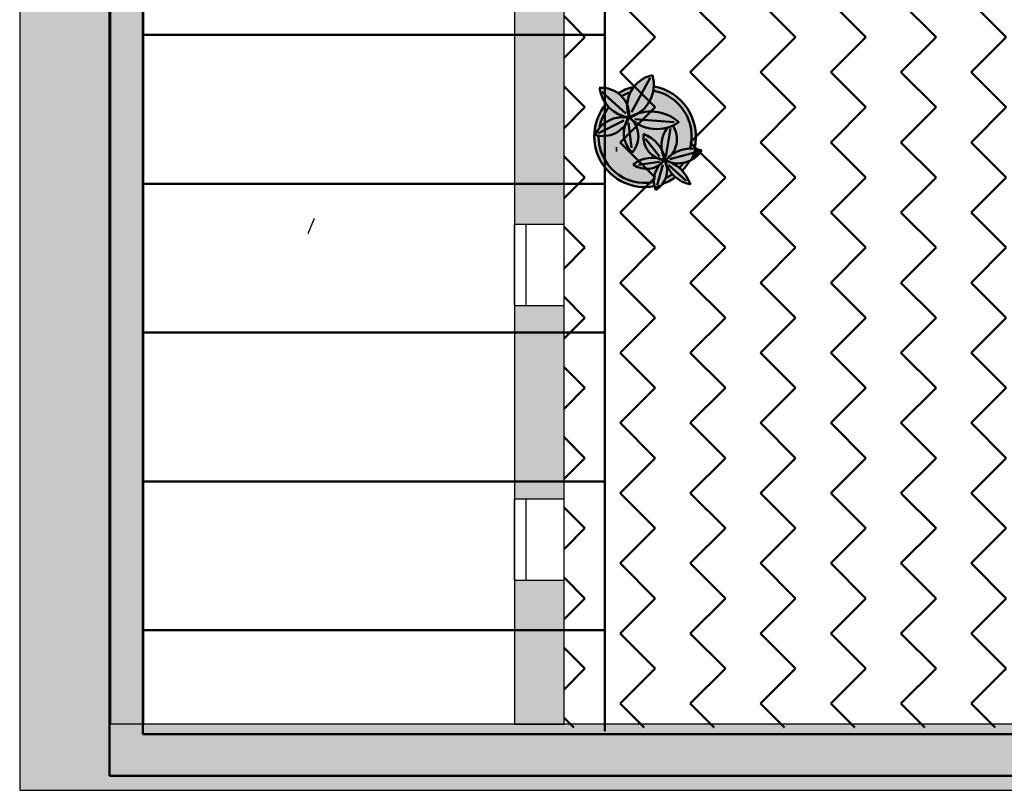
# Model space of a CAD drawing. Header units: metres. Extents: x -1 to 430, y -6 to 31.
# Tile 2 of 169: x 391.15 to 397.1, y 12.84 to 17.5. Entities that reach past the tile are written whole.
import ezdxf

# ---------------------------------------------------------------- set-up
doc = ezdxf.new("R2010")
doc.units = ezdxf.units.M
doc.linetypes.add('CONTINUA', pattern=[0])
doc.linetypes.add('PUNKT', pattern=[6.35, 0, -6.35])
for name, color, linetype, lineweight in [('3D P1 MURS EXISTENTS', 7, 'CONTINUA', 25), ('3D PA MURS', 7, 'CONTINUA', 25), ('P1 MOBLES', 7, 'CONTINUA', 25), ('P2 ESCALES 2D', 7, 'CONTINUA', 25), ('P3 ESCALES 2D', 7, 'CONTINUA', 25), ('P4 ESCALES 2D', 7, 'CONTINUA', 25), ('P5 ESCALA 2D', 7, 'CONTINUA', 25), ('PA ESCALES 2D', 7, 'CONTINUA', 25)]:
    doc.layers.add(name, color=color, linetype=linetype, lineweight=lineweight)

# ---------------------------------------------------------------- blocks, each defined once
blk = doc.blocks.new('OBJETO_COMPLEJO_24')
at = {"layer": 'P1 MOBLES', "color": 202, "linetype": 'CONTINUA', "lineweight": 50, "transparency": 33554687}
for p, q in [((394.9605, 17.1481), (394.8462, 16.9406)), ((394.6684, 17.0634), (394.8123, 16.9322)), ((395.1044, 16.8814), (394.8673, 16.8983)), ((394.6472, 16.8136), (394.7996, 16.8898)), ((394.8462, 16.7247), (394.8292, 16.8771)), ((395.0536, 16.6739), (395.0832, 16.8433)), ((395.0155, 16.6739), (394.9308, 16.7798)), ((395.2525, 16.7247), (395.2525, 16.7247)), ((395.0663, 16.6612), (395.0663, 16.6612)), ((395.079, 16.657), (395.2356, 16.6993)), ((395.1129, 16.6782), (395.1129, 16.6782)), ((395.1594, 16.6951), (395.1594, 16.6951)), ((395.206, 16.712), (395.206, 16.712)), ((394.8758, 16.602), (394.8758, 16.602)), ((395.0155, 16.6401), (394.8885, 16.6231)), ((394.9224, 16.6147), (394.9224, 16.6147)), ((394.9689, 16.6316), (394.9689, 16.6316)), ((395.0367, 16.6231), (395.0028, 16.5004)), ((395.0155, 16.6485), (395.0155, 16.6485)), ((395.0282, 16.6528), (395.0536, 16.657)), ((395.0705, 16.6231), (395.1763, 16.5258)), ((394.7319, 16.5512), (394.7319, 16.5512)), ((394.7784, 16.5681), (394.7784, 16.5681)), ((394.8292, 16.585), (394.8292, 16.585))]:
    blk.add_line(p, q, dxfattribs=at)
for points in [[(394.8571, 17.093), (394.8449, 17.0898), (394.8328, 17.0861), (394.8209, 17.082), (394.8092, 17.0773), (394.7977, 17.0721), (394.7865, 17.0665), (394.7754, 17.0605), (394.7646, 17.0539)], [(394.8369, 17.0607), (394.83, 17.0582), (394.8233, 17.0556), (394.8166, 17.0528), (394.81, 17.0499), (394.8035, 17.0467), (394.7971, 17.0434), (394.7907, 17.04), (394.7845, 17.0363)], [(394.7076, 16.9689), (394.6979, 16.9557), (394.6889, 16.942), (394.6808, 16.9279), (394.6735, 16.9133), (394.667, 16.8983), (394.6614, 16.883), (394.6568, 16.8673), (394.653, 16.8514)], [(394.852, 16.6964), (394.8614, 16.7085), (394.8695, 16.7214), (394.8761, 16.7349), (394.8814, 16.7491), (394.8853, 16.7636), (394.8876, 16.7786), (394.8885, 16.7937), (394.8878, 16.809), (394.8856, 16.8242), (394.8818, 16.8389), (394.8766, 16.8531), (394.8701, 16.8666), (394.8622, 16.8795), (394.8531, 16.8915), (394.8427, 16.9026), (394.8312, 16.9127)], [(395.0476, 16.6484), (395.0606, 16.657), (395.0725, 16.6668), (395.0833, 16.6777), (395.0929, 16.6897), (395.1012, 16.7025), (395.1082, 16.7162), (395.1138, 16.7306), (395.1179, 16.7456), (395.1204, 16.7609), (395.1213, 16.7763), (395.1207, 16.7917), (395.1185, 16.8068), (395.1147, 16.8217), (395.1095, 16.8361), (395.1028, 16.85), (395.0946, 16.8632)], [(395.133, 16.6009), (395.1364, 16.6046), (395.1398, 16.6083), (395.143, 16.6121), (395.1462, 16.6159), (395.1494, 16.6198), (395.1524, 16.6237), (395.1554, 16.6277), (395.1584, 16.6318)], [(395.1514, 16.5834), (395.1578, 16.5904), (395.164, 16.5976), (395.17, 16.605), (395.1758, 16.6125), (395.1813, 16.6203), (395.1866, 16.6282), (395.1916, 16.6362), (395.1964, 16.6445)], [(395.0304, 16.505), (395.0409, 16.5089), (395.0512, 16.5132), (395.0613, 16.5178), (395.0713, 16.5228), (395.081, 16.5282), (395.0906, 16.5339), (395.1, 16.5399), (395.1091, 16.5463)], [(395.0504, 16.5407), (395.0556, 16.5433), (395.0607, 16.546), (395.0659, 16.5488), (395.0709, 16.5516), (395.0759, 16.5546), (395.0808, 16.5577), (395.0857, 16.5609), (395.0905, 16.5642)]]:
    blk.add_lwpolyline(points, dxfattribs=at)
for centre, radius, start, end in [((395.0133, 16.9767), 0.1925, 102.10332, 200.20433), ((394.777, 17.1061), 0.2047, 286.88271, 16.70439), ((394.6663, 16.9216), 0.1672, 356.83461, 94.9411), ((394.8607, 17.1162), 0.2092, 187.95194, 262.16173), ((394.9288, 16.7946), 0.3068, 346.18733, 80.20942), ((394.9288, 16.7946), 0.2814, 345.15924, 79.93713), ((394.9284, 16.7947), 0.3065, 140.84565, 280.34026), ((394.6748, 16.9634), 0.1667, 252.39237, 341.08904), ((394.7932, 16.7272), 0.1838, 78.31058, 154.8452), ((394.9579, 16.8159), 0.1583, 142.19684, 228.1826), ((395.0004, 17.0693), 0.2302, 223.80506, 305.72458), ((394.9627, 16.6848), 0.26, 49.67096, 119.15695), ((395.2122, 16.7396), 0.184, 143.71967, 208.7429), ((394.9286, 16.7946), 0.2814, 179.29876, 280.52476), ((395.0637, 16.7944), 0.1456, 174.9683, 264.18216), ((394.8484, 16.6169), 0.2052, 9.92768, 69.79655), ((395.2049, 16.5187), 0.2022, 70.84235, 139.9272), ((394.9753, 16.473), 0.1925, 68.36323, 128.01799), ((395.1276, 16.8026), 0.171, 242.43641, 327.11031), ((394.9371, 16.7349), 0.1372, 233.9913, 322.10228), ((395.1338, 16.5279), 0.1514, 125.29984, 202.39273), ((394.9205, 16.5912), 0.1415, 301.20667, 24.02806), ((394.9826, 16.4283), 0.2332, 19.0133, 74.42589), ((395.2418, 16.7014), 0.2009, 194.92765, 258.87648)]:
    blk.add_arc(centre, radius, start, end, dxfattribs=at)

msp = doc.modelspace()

# ---------------------------------------------------------------- hatches: boundary and pattern name
at = {"layer": '3D P1 MURS EXISTENTS', "linetype": 'CONTINUA', "lineweight": 18, "true_color": 0xa0a0a0, "transparency": 33554687}
for points in [[(391.1497, 28.3639), (391.1497, 12.8406), (391.8997, 12.8406), (391.8997, 28.3639)], [(394.4398, 17.5925), (394.1398, 17.5925), (394.1398, 16.2618), (394.4398, 16.2618)], [(394.1398, 14.6018), (394.4398, 14.6018), (394.4398, 15.7718), (394.1398, 15.7718)], [(394.4398, 14.1118), (394.1398, 14.1118), (394.1398, 13.2406), (394.4398, 13.2406)], [(391.8997, 12.8406), (397.681, 12.8406), (397.7603, 13.2406), (391.8997, 13.2406)]]:
    msp.add_hatch(color=253, dxfattribs=at).paths.add_polyline_path(points)
at = {"layer": '3D PA MURS', "linetype": 'CONTINUA', "lineweight": 18, "true_color": 0xa0a0a0, "transparency": 33554687}
for points in [[(391.1497, 28.3639), (391.1497, 12.8406), (391.6997, 12.8406), (391.6997, 28.3639)], [(391.6997, 12.8406), (397.6873, 12.8406), (397.7664, 13.2406), (391.6997, 13.2406)]]:
    msp.add_hatch(color=253, dxfattribs=at).paths.add_polyline_path(points)
at = {"layer": 'P1 MOBLES', "linetype": 'CONTINUA', "lineweight": 50, "transparency": 33554687}
h = msp.add_hatch(dxfattribs=at)
h.set_pattern_fill('TRAMA', color=202, scale=0.3, angle=135, style=0, pattern_type=2)
h.set_pattern_definition([(135, (-0.84853, 6e-17), (-0.42426407, 3e-17), [0.3, -0.3]), (225, (-0.84853, 6e-17), (-7e-17, -0.42426407), [0.3, -0.3])])
h.paths.add_polyline_path([(400.4234, 26.6821), (400.6941, 28.0485), (394.4398, 28.0485), (394.4398, 13.2195), (397.7561, 13.2195), (398.8018, 18.4972), (397.2323, 18.8081), (397.446, 19.8872), (399.0155, 19.5762), (400.2096, 25.603), (398.6401, 25.914), (398.8539, 26.993)], flags=0)
at = {"layer": 'P1 MOBLES', "linetype": 'CONTINUA', "lineweight": 25, "transparency": 33554687}
for points in [[(394.9481, 17.1008), (394.9525, 17.1003), (394.9595, 17.0999), (394.9686, 17.0986), (394.9736, 17.0981), (394.9762, 17.0976), (394.9798, 17.0971), (394.9924, 17.0946), (394.9814, 17.0969), (394.9815, 17.0982), (394.9814, 17.1151), (394.98, 17.1319), (394.9772, 17.1486), (394.973, 17.1649), (394.957, 17.1608), (394.9415, 17.1553), (394.9265, 17.1485), (394.9121, 17.1405), (394.8985, 17.1312), (394.8857, 17.1208), (394.8738, 17.1094), (394.863, 17.097), (394.8606, 17.0936), (394.8664, 17.0948), (394.8713, 17.096), (394.874, 17.0964), (394.8778, 17.0971), (394.8935, 17.0992), (394.8967, 17.0997), (394.8973, 17.0998), (394.8981, 17.0999), (394.9185, 17.1012), (394.9207, 17.1012), (394.9224, 17.1013), (394.9273, 17.1012), (394.939, 17.1012), (394.9444, 17.1009)], [(394.7259, 17.0778), (394.7116, 17.0825), (394.6969, 17.0859), (394.682, 17.088), (394.6669, 17.0888), (394.6533, 17.0882), (394.6565, 17.0706), (394.6608, 17.0542), (394.6665, 17.0382), (394.6734, 17.0228), (394.6816, 17.008), (394.6909, 16.9938), (394.6932, 16.9909), (394.6965, 16.9951), (394.6986, 16.9972), (394.7012, 17.0004), (394.7114, 17.0109), (394.7141, 17.0138), (394.7148, 17.0144), (394.7155, 17.0151), (394.7307, 17.0289), (394.7322, 17.03), (394.7332, 17.031), (394.7371, 17.0339), (394.7468, 17.0416), (394.7509, 17.0444), (394.7537, 17.0465), (394.7576, 17.049), (394.7637, 17.0532), (394.7813, 17.0636), (394.7812, 17.0639), (394.7667, 17.0552), (394.7654, 17.0562), (394.7529, 17.0646), (394.7397, 17.0718)], [(394.8556, 17.0871), (394.8606, 17.0935), (394.8463, 17.0901), (394.8218, 17.0822), (394.7982, 17.0722), (394.7754, 17.0603), (394.7668, 17.0548), (394.7756, 17.0481), (394.7893, 17.0348), (394.8014, 17.02), (394.8117, 17.004), (394.8212, 16.9848), (394.8214, 16.9912), (394.824, 17.0116), (394.8288, 17.0316), (394.8357, 17.051), (394.8447, 17.0696)], [(394.8967, 17.0997), (394.8713, 17.096), (394.8606, 17.0935), (394.8556, 17.0871), (394.8447, 17.0696), (394.8357, 17.051), (394.8288, 17.0316), (394.824, 17.0116), (394.8214, 16.9912), (394.8212, 16.9841), (394.8266, 16.9689), (394.831, 16.9504), (394.8332, 16.9314), (394.8332, 16.9109), (394.8346, 16.9097), (394.8566, 16.9171), (394.8546, 16.9212), (394.8577, 16.9227), (394.8803, 16.9315), (394.8896, 16.9341), (394.8945, 16.937), (394.9116, 16.9497), (394.9273, 16.9642), (394.9415, 16.9803), (394.9538, 16.9977), (394.9643, 17.0163), (394.9728, 17.036), (394.9792, 17.0564), (394.9834, 17.0773), (394.9852, 17.0959), (394.9736, 17.0981), (394.9481, 17.1008), (394.9224, 17.1013)], [(394.9792, 17.0564), (394.9728, 17.036), (394.9643, 17.0163), (394.9538, 16.9977), (394.9415, 16.9803), (394.9273, 16.9642), (394.9116, 16.9497), (394.8912, 16.9345), (394.8896, 16.9341), (394.8761, 16.9261), (394.8566, 16.9171), (394.8346, 16.9097), (394.8427, 16.9026), (394.8473, 16.8977), (394.8514, 16.8938), (394.8701, 16.8795), (394.8901, 16.8672), (394.9113, 16.857), (394.9334, 16.849), (394.9562, 16.8434), (394.9794, 16.84), (395.0029, 16.8391), (395.0264, 16.8405), (395.0496, 16.8444), (395.0722, 16.8505), (395.0942, 16.859), (395.0965, 16.8602), (395.1028, 16.85), (395.1095, 16.8361), (395.1147, 16.8217), (395.1185, 16.8068), (395.1207, 16.7917), (395.1213, 16.7763), (395.1204, 16.7609), (395.1179, 16.7456), (395.1138, 16.7306), (395.1082, 16.7162), (395.1012, 16.7025), (395.0929, 16.6897), (395.0876, 16.6831), (395.1001, 16.6916), (395.1195, 16.702), (395.14, 16.7101), (395.1612, 16.7159), (395.1829, 16.7194), (395.2049, 16.7205), (395.2262, 16.7192), (395.2287, 16.7311), (395.2316, 16.7454), (395.2331, 16.7571), (395.2346, 16.7713), (395.2351, 16.7833), (395.2355, 16.7974), (395.235, 16.8095), (395.2341, 16.8235), (395.2326, 16.8356), (395.2306, 16.8493), (395.228, 16.8614), (395.2248, 16.8747), (395.2212, 16.8866), (395.2169, 16.8996), (395.2123, 16.9112), (395.2069, 16.9237), (395.2014, 16.935), (395.195, 16.9469), (395.1884, 16.9577), (395.1811, 16.9689), (395.1736, 16.9792), (395.1653, 16.9897), (395.157, 16.9994), (395.1479, 17.0091), (395.1388, 17.018), (395.1289, 17.0269), (395.119, 17.0351), (395.1084, 17.043), (395.0978, 17.0504), (395.0867, 17.0574), (395.0755, 17.0639), (395.0638, 17.0698), (395.052, 17.0754), (395.04, 17.0803), (395.0277, 17.0849), (395.0153, 17.0887), (395.0026, 17.0922), (394.9901, 17.095), (394.9852, 17.0959), (394.9834, 17.0773)], [(394.9235, 17.124), (394.9235, 17.121), (394.9266, 17.121), (394.9266, 17.124)], [(394.7893, 17.0348), (394.7756, 17.0481), (394.7668, 17.0548), (394.7537, 17.0465), (394.7332, 17.031), (394.7141, 17.0138), (394.6965, 16.9951), (394.6933, 16.991), (394.6978, 16.9849), (394.7129, 16.9681), (394.7297, 16.953), (394.748, 16.9399), (394.7677, 16.9287), (394.7884, 16.9198), (394.81, 16.9132), (394.8303, 16.9092), (394.8321, 16.9119), (394.8321, 16.9118), (394.8266, 16.9299), (394.8227, 16.9501), (394.8209, 16.9706), (394.8212, 16.9841), (394.8202, 16.9869), (394.8117, 17.004), (394.8014, 17.02)], [(394.7129, 16.9681), (394.6978, 16.9849), (394.6933, 16.991), (394.6823, 16.9771), (394.6798, 16.9737), (394.6677, 16.9555), (394.6657, 16.9524), (394.655, 16.9329), (394.6535, 16.93), (394.6443, 16.9094), (394.6432, 16.9065), (394.6357, 16.8851), (394.6348, 16.8822), (394.6292, 16.8604), (394.6285, 16.8573), (394.6248, 16.8353), (394.6243, 16.8318), (394.6225, 16.81), (394.6222, 16.806), (394.6222, 16.7847), (394.6224, 16.7801), (394.6241, 16.7595), (394.6247, 16.7542), (394.628, 16.7347), (394.6293, 16.7286), (394.6339, 16.7104), (394.636, 16.7033), (394.6417, 16.6867), (394.6448, 16.6787), (394.6514, 16.6638), (394.6557, 16.6549), (394.6629, 16.6419), (394.6687, 16.6321), (394.6761, 16.6209), (394.6836, 16.6105), (394.6909, 16.6012), (394.7003, 16.5901), (394.7072, 16.5827), (394.7187, 16.5713), (394.725, 16.5656), (394.7387, 16.554), (394.744, 16.55), (394.7601, 16.5386), (394.7642, 16.536), (394.7828, 16.525), (394.7854, 16.5237), (394.8066, 16.5134), (394.8075, 16.513), (394.831, 16.5041), (394.8557, 16.4969), (394.8809, 16.4919), (394.9065, 16.489), (394.9322, 16.4882), (394.9579, 16.4896), (394.9834, 16.4932), (394.9834, 16.4929), (394.9859, 16.4934), (394.983, 16.5078), (394.9817, 16.5261), (394.9826, 16.5444), (394.9857, 16.5625), (394.991, 16.5801), (394.9984, 16.5968), (395.0077, 16.6126), (395.0156, 16.6228), (395.0058, 16.6162), (394.9901, 16.6084), (394.9735, 16.6026), (394.9563, 16.5991), (394.9388, 16.5977), (394.9212, 16.5986), (394.9039, 16.6018), (394.8872, 16.6071), (394.8713, 16.6145), (394.8561, 16.6242), (394.875, 16.6373), (394.8947, 16.6478), (394.9154, 16.6559), (394.9369, 16.6616), (394.9589, 16.6648), (394.9812, 16.6654), (395.0033, 16.6634), (395.0251, 16.6589), (395.0385, 16.6545), (395.0485, 16.6562), (395.0419, 16.67), (395.0351, 16.6897), (395.0306, 16.7101), (395.0305, 16.7113), (395.0298, 16.7128), (395.0304, 16.7117), (395.0284, 16.7308), (395.0286, 16.7517), (395.0311, 16.7724), (395.036, 16.7927), (395.0432, 16.8123), (395.0525, 16.831), (395.0637, 16.8482), (395.0496, 16.8444), (395.0264, 16.8405), (395.0029, 16.8391), (394.9794, 16.84), (394.9562, 16.8434), (394.9334, 16.849), (394.9113, 16.857), (394.8901, 16.8672), (394.8701, 16.8795), (394.8512, 16.894), (394.8622, 16.8795), (394.8701, 16.8666), (394.8766, 16.8531), (394.8818, 16.8389), (394.8856, 16.8242), (394.8878, 16.809), (394.8885, 16.7937), (394.8876, 16.7786), (394.8853, 16.7636), (394.8814, 16.7491), (394.8761, 16.7349), (394.8695, 16.7214), (394.8614, 16.7085), (394.8528, 16.6974), (394.8385, 16.712), (394.8264, 16.7277), (394.8164, 16.7448), (394.8087, 16.763), (394.8033, 16.782), (394.8002, 16.8016), (394.7997, 16.8213), (394.8016, 16.841), (394.8061, 16.861), (394.8036, 16.8576), (394.7901, 16.8431), (394.775, 16.8302), (394.7585, 16.8192), (394.7408, 16.8103), (394.7221, 16.8035), (394.7028, 16.799), (394.6831, 16.7969), (394.6632, 16.7971), (394.6436, 16.7996), (394.6261, 16.804), (394.6365, 16.8233), (394.6482, 16.8401), (394.6616, 16.8556), (394.6767, 16.8694), (394.6932, 16.8814), (394.711, 16.8916), (394.7297, 16.8997), (394.7493, 16.9057), (394.7694, 16.9095), (394.7898, 16.911), (394.8102, 16.9102), (394.8291, 16.9074), (394.8303, 16.9092), (394.81, 16.9132), (394.7884, 16.9198), (394.7677, 16.9287), (394.748, 16.9399), (394.7297, 16.953)], [(394.8102, 16.9102), (394.7898, 16.911), (394.7694, 16.9095), (394.7493, 16.9057), (394.7297, 16.8997), (394.711, 16.8916), (394.6932, 16.8814), (394.6767, 16.8694), (394.6616, 16.8556), (394.6482, 16.8401), (394.6365, 16.8233), (394.6261, 16.804), (394.6436, 16.7996), (394.6632, 16.7971), (394.6831, 16.7969), (394.7028, 16.799), (394.7221, 16.8035), (394.7408, 16.8103), (394.7585, 16.8192), (394.775, 16.8302), (394.7901, 16.8431), (394.8036, 16.8576), (394.8063, 16.8613), (394.8127, 16.8789), (394.8217, 16.8966), (394.8291, 16.9074)], [(394.8701, 16.8666), (394.8622, 16.8795), (394.8531, 16.8915), (394.8473, 16.8977), (394.834, 16.9102), (394.8321, 16.9118), (394.8327, 16.91), (394.8249, 16.891), (394.8153, 16.8737), (394.8063, 16.8613), (394.806, 16.8603), (394.8016, 16.841), (394.7997, 16.8213), (394.8002, 16.8016), (394.8033, 16.782), (394.8087, 16.763), (394.8164, 16.7448), (394.8264, 16.7277), (394.8385, 16.712), (394.8528, 16.6974), (394.8614, 16.7085), (394.8695, 16.7214), (394.8761, 16.7349), (394.8814, 16.7491), (394.8853, 16.7636), (394.8876, 16.7786), (394.8885, 16.7937), (394.8878, 16.809), (394.8856, 16.8242), (394.8818, 16.8389), (394.8766, 16.8531)], [(395.1207, 16.7917), (395.1185, 16.8068), (395.1147, 16.8217), (395.1095, 16.8361), (395.1028, 16.85), (395.0965, 16.8602), (395.0942, 16.859), (395.0722, 16.8505), (395.0637, 16.8482), (395.0525, 16.831), (395.0432, 16.8123), (395.036, 16.7927), (395.0311, 16.7724), (395.0286, 16.7517), (395.0284, 16.7308), (395.0305, 16.7113), (395.0388, 16.6934), (395.0457, 16.6731), (395.0507, 16.6516), (395.0511, 16.6507), (395.0529, 16.6519), (395.0652, 16.6649), (395.0819, 16.6792), (395.0876, 16.6831), (395.0929, 16.6897), (395.1012, 16.7025), (395.1082, 16.7162), (395.1138, 16.7306), (395.1179, 16.7456), (395.1204, 16.7609), (395.1213, 16.7763)], [(394.748, 16.7415), (394.7891, 16.6707), (394.776, 16.752)], [(394.7515, 16.731), (394.7515, 16.7021), (394.7603, 16.7021), (394.7603, 16.731)], [(395.2189, 16.6948), (395.2263, 16.7192), (395.2049, 16.7205), (395.1829, 16.7194), (395.1612, 16.7159), (395.14, 16.7101), (395.1195, 16.702), (395.1001, 16.6916), (395.0876, 16.6831), (395.0833, 16.6777), (395.0725, 16.6668), (395.0606, 16.657), (395.0529, 16.6519), (395.0518, 16.6507), (395.0664, 16.6459), (395.0868, 16.6369), (395.0876, 16.6365), (395.1037, 16.6333), (395.1231, 16.6316), (395.1425, 16.6322), (395.1618, 16.635), (395.1805, 16.64), (395.1976, 16.6466), (395.2091, 16.6698), (395.219, 16.6949)], [(395.0349, 16.6517), (395.0212, 16.6552), (395.0079, 16.66), (395, 16.6637), (394.9812, 16.6654), (394.9612, 16.6648), (394.9553, 16.6643), (394.9406, 16.6621), (394.9347, 16.661), (394.9154, 16.6559), (394.8967, 16.6486), (394.8914, 16.646), (394.8783, 16.6391), (394.8732, 16.636), (394.8561, 16.6242), (394.87, 16.6154), (394.8745, 16.6131), (394.8846, 16.6083), (394.8899, 16.6063), (394.9006, 16.6029), (394.9054, 16.6015), (394.9212, 16.5986), (394.9373, 16.5978), (394.9423, 16.598), (394.9535, 16.5989), (394.959, 16.5997), (394.97, 16.6019), (394.9749, 16.6031), (394.9901, 16.6084), (395.0045, 16.6155), (395.0087, 16.6182), (395.015, 16.6223), (395.0243, 16.6329), (395.0349, 16.6427), (395.0448, 16.6502)], [(395.0016, 16.6637), (395.0014, 16.6631), (395.0037, 16.662), (395.009, 16.6596), (395.0168, 16.6568), (395.022, 16.655), (395.0297, 16.653), (395.0385, 16.6545), (395.0275, 16.6581), (395.0223, 16.6595), (395.0056, 16.663)], [(395.0377, 16.6958), (395.0304, 16.7115), (395.0312, 16.7073), (395.0345, 16.6922), (395.0362, 16.6864), (395.0407, 16.6735), (395.0427, 16.6682), (395.0485, 16.6562), (395.0496, 16.6563), (395.0462, 16.6711), (395.0445, 16.6768), (395.0399, 16.69)], [(395.2712, 16.7097), (395.2545, 16.7147), (395.2375, 16.7183), (395.2264, 16.7196), (395.2254, 16.7163), (395.2247, 16.7135), (395.2189, 16.6948), (395.219, 16.6949), (395.2182, 16.6928), (395.2113, 16.6748), (395.2099, 16.672), (395.2091, 16.6698), (395.2068, 16.6652), (395.2026, 16.6562), (395.1995, 16.6506), (395.1976, 16.6467), (395.2009, 16.6481), (395.2148, 16.6555), (395.228, 16.6641), (395.2403, 16.674), (395.2517, 16.6849), (395.262, 16.6969)], [(395.0612, 16.6067), (395.0595, 16.617), (395.0594, 16.6172), (395.0528, 16.6332), (395.0476, 16.6498), (395.0449, 16.6502), (395.0361, 16.64), (395.0259, 16.6304), (395.0152, 16.6222), (395.0098, 16.6153), (395.0072, 16.6116), (394.9987, 16.5973), (394.9973, 16.5945), (394.9918, 16.582), (394.99, 16.5769), (394.9866, 16.5657), (394.9853, 16.5604), (394.983, 16.547), (394.9825, 16.5439), (394.9817, 16.5272), (394.9819, 16.5228), (394.9828, 16.5105), (394.9836, 16.5049), (394.9859, 16.4933), (394.9999, 16.4961), (395.0197, 16.5015), (395.0336, 16.5064), (395.0362, 16.5098), (395.044, 16.5221), (395.0505, 16.5352), (395.0555, 16.5489), (395.0592, 16.5631), (395.0613, 16.5775), (395.062, 16.5921)], [(395.1108, 16.5476), (395.1117, 16.5483), (395.111, 16.5489), (395.0984, 16.5607), (395.0868, 16.5735), (395.0764, 16.5873), (395.0673, 16.6019), (395.0595, 16.617), (395.0612, 16.6067), (395.062, 16.5921), (395.0613, 16.5775), (395.0592, 16.5631), (395.0555, 16.5489), (395.0505, 16.5352), (395.044, 16.5221), (395.0362, 16.5098), (395.0336, 16.5064), (395.0391, 16.5083), (395.0579, 16.5163), (395.076, 16.5254), (395.0765, 16.5257), (395.0937, 16.5358), (395.0942, 16.5362)], [(395.0503, 16.6501), (395.0515, 16.6509), (395.0428, 16.6536)], [(395.1539, 16.5863), (395.1415, 16.5989), (395.1275, 16.611), (395.1125, 16.622), (395.0966, 16.6317), (395.0869, 16.6367), (395.0777, 16.639), (395.0628, 16.6443), (395.051, 16.6498), (395.0498, 16.6486), (395.055, 16.6352), (395.0588, 16.6211), (395.0595, 16.617), (395.0673, 16.6019), (395.0764, 16.5873), (395.0868, 16.5735), (395.0984, 16.5607), (395.111, 16.5489), (395.1117, 16.5483), (395.1269, 16.5603), (395.1421, 16.574)], [(395.1931, 16.6389), (395.1973, 16.6465), (395.1951, 16.6457), (395.1863, 16.642), (395.1829, 16.6409), (395.1805, 16.64), (395.1769, 16.639), (395.1712, 16.6372), (395.1654, 16.636), (395.1618, 16.635), (395.1592, 16.6347), (395.1558, 16.6339), (395.1463, 16.6328), (395.1425, 16.6322), (395.1415, 16.6322), (395.1401, 16.632), (395.1243, 16.6316), (395.1236, 16.6317), (395.1231, 16.6316), (395.1202, 16.6319), (395.1086, 16.6327), (395.1058, 16.6331), (395.1037, 16.6333), (395.0998, 16.634), (395.093, 16.6351), (395.0869, 16.6367), (395.0966, 16.6317), (395.1125, 16.622), (395.1275, 16.611), (395.1415, 16.5989), (395.1539, 16.5863), (395.1562, 16.5886), (395.1565, 16.5889), (395.1696, 16.6044), (395.1818, 16.6209), (395.1925, 16.6378)], [(395.154, 16.5862), (395.1525, 16.5846), (395.1525, 16.5846), (395.1524, 16.5845), (395.1466, 16.5787), (395.1421, 16.574), (395.1405, 16.5726), (395.1388, 16.5709), (395.1319, 16.5648), (395.1269, 16.5603), (395.1256, 16.5593), (395.1244, 16.5582), (395.116, 16.5517), (395.1118, 16.5484), (395.1167, 16.5442), (395.1296, 16.5347), (395.1432, 16.5263), (395.1575, 16.519), (395.1722, 16.5129), (395.1875, 16.508), (395.203, 16.5042), (395.1968, 16.5204), (395.1894, 16.5361), (395.1808, 16.5512), (395.1711, 16.5655), (395.1604, 16.5792)], [(395.0304, 16.505), (395.0303, 16.5052), (395.0236, 16.5028), (395.0216, 16.5022), (395.0197, 16.5015), (395.0133, 16.4998), (395.0051, 16.4974), (395.0024, 16.4968), (394.9999, 16.4961), (394.9938, 16.4949), (394.9866, 16.4933), (394.9889, 16.4839), (394.9938, 16.4702), (395.0051, 16.4778), (395.0156, 16.4865), (395.0253, 16.4961), (395.0336, 16.5062)]]:
    msp.add_hatch(color=7, dxfattribs=at).paths.add_polyline_path(points)

# ---------------------------------------------------------------- linework, layer by layer
at = {"layer": '3D P1 MURS EXISTENTS', "color": 7, "linetype": 'CONTINUA', "lineweight": 25, "transparency": 33554687}
for p, q in [((391.1497, 28.3639), (391.1497, 12.8406)), ((391.8997, 13.2406), (391.8997, 28.2139)), ((394.1398, 17.5925), (394.1398, 16.2618)), ((394.4398, 16.2618), (394.4398, 17.5925)), ((394.2098, 16.2618), (394.1398, 16.2618)), ((394.1398, 16.2618), (394.1398, 15.7718)), ((394.1398, 15.7718), (394.1398, 16.2618)), ((394.4398, 16.2618), (394.2098, 16.2618)), ((394.2098, 15.7718), (394.2098, 16.2618)), ((394.4398, 15.7718), (394.4398, 16.2618)), ((394.1398, 15.7718), (394.2098, 15.7718)), ((394.1398, 15.7718), (394.1398, 14.6018)), ((394.2098, 15.7718), (394.4398, 15.7718)), ((394.4398, 14.6018), (394.4398, 15.7718)), ((394.2098, 14.6018), (394.1398, 14.6018)), ((394.1398, 14.6018), (394.1398, 14.1118)), ((394.1398, 14.1118), (394.1398, 14.6018)), ((394.4398, 14.6018), (394.2098, 14.6018)), ((394.2098, 14.1118), (394.2098, 14.6018)), ((394.4398, 14.1118), (394.4398, 14.6018)), ((394.1398, 14.1118), (394.2098, 14.1118)), ((394.1398, 14.1118), (394.1398, 13.2406)), ((394.2098, 14.1118), (394.4398, 14.1118)), ((394.4398, 13.2406), (394.4398, 14.1118)), ((394.1398, 13.2406), (391.8997, 13.2406)), ((394.1398, 13.2406), (394.4398, 13.2406)), ((394.4398, 13.2406), (394.1398, 13.2406)), ((397.7603, 13.2406), (394.4398, 13.2406)), ((391.1497, 12.8406), (391.8997, 12.8406)), ((391.8997, 12.8406), (397.681, 12.8406))]:
    msp.add_line(p, q, dxfattribs=at)
at = {"layer": '3D P1 MURS EXISTENTS', "color": 7, "linetype": 'PUNKT', "lineweight": 25, "transparency": 33554687}
for p, q in [((394.1398, 16.2618), (394.1398, 15.7718)), ((394.2098, 16.2618), (394.1398, 16.2618)), ((394.2098, 15.7718), (394.2098, 16.2618)), ((394.1398, 15.7718), (394.2098, 15.7718)), ((394.1398, 14.6018), (394.1398, 14.1118)), ((394.2098, 14.6018), (394.1398, 14.6018)), ((394.2098, 14.1118), (394.2098, 14.6018)), ((394.1398, 14.1118), (394.2098, 14.1118))]:
    msp.add_line(p, q, dxfattribs=at)
at = {"layer": '3D PA MURS', "color": 7, "linetype": 'CONTINUA', "lineweight": 25, "transparency": 33554687}
for p, q in [((391.1497, 28.3639), (391.1497, 12.8406)), ((391.6997, 13.2406), (391.6997, 28.2639)), ((397.7664, 13.2406), (391.6997, 13.2406)), ((391.1497, 12.8406), (391.6997, 12.8406)), ((391.6997, 12.8406), (397.6873, 12.8406))]:
    msp.add_line(p, q, dxfattribs=at)
at = {"layer": 'P2 ESCALES 2D', "color": 202, "lineweight": 50, "transparency": 33554687}
for p, q in [((391.693, 28.3882), (391.693, 12.9292)), ((391.893, 28.2082), (391.893, 13.1792)), ((394.6858, 28.2282), (394.6858, 14.5922)), ((394.6858, 17.4082), (391.893, 17.4082)), ((394.6858, 16.5082), (391.893, 16.5082)), ((394.6858, 15.6082), (391.893, 15.6082)), ((394.6858, 14.7082), (391.893, 14.7082)), ((394.6858, 14.5922), (394.6858, 13.1992)), ((394.6858, 13.8082), (391.893, 13.8082)), ((391.893, 13.1792), (397.7481, 13.1792)), ((391.693, 12.9292), (397.6986, 12.9292))]:
    msp.add_line(p, q, dxfattribs=at)
at = {"layer": 'P3 ESCALES 2D', "color": 202, "lineweight": 50, "transparency": 33554687}
for p, q in [((391.693, 28.2282), (391.693, 12.9292)), ((391.693, 12.9292), (397.6986, 12.9292))]:
    msp.add_line(p, q, dxfattribs=at)
at = {"layer": 'P4 ESCALES 2D', "color": 202, "lineweight": 50, "transparency": 33554687}
for p, q in [((391.693, 28.2282), (391.693, 12.9292)), ((391.693, 12.9292), (397.7026, 12.9292))]:
    msp.add_line(p, q, dxfattribs=at)
at = {"layer": 'P5 ESCALA 2D', "color": 202, "lineweight": 50, "transparency": 33554687}
for p, q in [((391.693, 28.2282), (391.693, 12.9292)), ((391.693, 12.9292), (397.6986, 12.9292))]:
    msp.add_line(p, q, dxfattribs=at)
at = {"layer": 'PA ESCALES 2D', "color": 7, "linetype": 'PUNKT', "lineweight": 25, "transparency": 33554687}
for p, q in [((397.7582, 28.2596), (391.6969, 13.2484)), ((397.7582, 13.2484), (391.6969, 28.2596))]:
    msp.add_line(p, q, dxfattribs=at)

# ---------------------------------------------------------------- block references
at = {"layer": 'P1 MOBLES', "color": 202, "linetype": 'CONTINUA', "lineweight": 50, "transparency": 33554687}
msp.add_blockref('OBJETO_COMPLEJO_24', (0, 0), dxfattribs=at)

doc.saveas('drawing.dxf')
